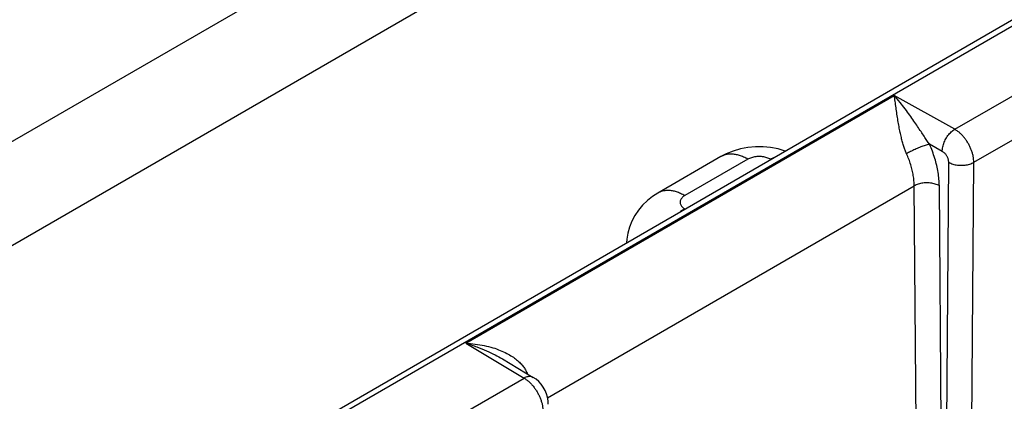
# Model space of a CAD drawing. Header units: inches. Extents: x 0 to 34, y 0 to 22.
# Tile 15 of 83: x 6.886 to 7.986, y 14.648 to 15.074. Entities that reach past the tile are written whole.
import ezdxf

# ---------------------------------------------------------------- set-up
doc = ezdxf.new("R2010")
doc.units = ezdxf.units.IN
doc.header["$LTSCALE"] = 1.87
doc.header["$MEASUREMENT"] = 0
doc.layers.get('0').update_dxf_attribs({"linetype": 'CONTINUOUS'})

msp = doc.modelspace()

# ---------------------------------------------------------------- linework, layer by layer
at = {"color": 7, "linetype": 'CONTINUOUS'}
for p, q in [((5.9922, 13.9169), (11.2179, 16.9342)), ((6.0017, 13.9159), (11.2274, 16.9332)), ((5.4916, 14.1377), (9.574, 16.4947)), ((5.592, 14.0797), (9.574, 16.3788)), ((7.9307, 14.9513), (8.107, 15.0531)), ((7.952, 14.9144), (8.1281, 15.0161)), ((7.3842, 14.7124), (7.8631, 14.9889)), ((7.9307, 14.9513), (7.8631, 14.9889)), ((7.9168, 14.9266), (7.9026, 14.9346)), ((7.6694, 14.9208), (7.599, 14.8801)), ((7.6994, 14.9178), (7.629, 14.8772)), ((7.7253, 14.9176), (7.7249, 14.9178)), ((7.9204, 14.4467), (7.924, 14.9144)), ((7.9484, 14.4467), (7.952, 14.9144)), ((7.9168, 14.4487), (7.9135, 14.8883)), ((7.4756, 14.6514), (7.8854, 14.888)), ((7.8888, 14.4484), (7.8854, 14.888)), ((7.629, 14.8625), (7.6294, 14.8622)), ((7.3842, 14.7124), (7.4494, 14.6734)), ((7.4252, 14.6948), (7.4597, 14.6742)), ((7.2731, 14.5716), (7.4494, 14.6734))]:
    msp.add_line(p, q, dxfattribs=at)
for points in [[(7.7415, 14.9269), (7.7413, 14.927), (7.7333, 14.9294), (7.7249, 14.931), (7.7165, 14.9318), (7.708, 14.9318), (7.6995, 14.931), (7.6912, 14.9294), (7.6831, 14.927), (7.6754, 14.9239), (7.6694, 14.9208)], [(7.599, 14.8801), (7.5931, 14.8764), (7.5872, 14.8717), (7.5818, 14.8665), (7.5772, 14.8609), (7.5732, 14.8549), (7.5699, 14.8486), (7.5672, 14.8421), (7.5653, 14.8353), (7.5642, 14.8284), (7.5639, 14.8244)], [(7.4763, 14.6445), (7.4762, 14.6481), (7.4755, 14.6521), (7.4743, 14.6559), (7.4728, 14.6596), (7.4708, 14.6632), (7.4684, 14.6665), (7.4658, 14.6695), (7.4628, 14.6721), (7.4597, 14.6742)]]:
    msp.add_lwpolyline(points, dxfattribs=at)
for points, knots in [([(7.9026, 14.9346), (7.9016, 14.936), (7.8995, 14.9389), (7.8964, 14.9436), (7.8929, 14.9488), (7.8891, 14.9545), (7.885, 14.9606), (7.8804, 14.9672), (7.8752, 14.9742), (7.8695, 14.9815), (7.8654, 14.9865), (7.8631, 14.9889)], [0, 0, 0, 0, 0.075739, 0.159998, 0.252783, 0.354199, 0.464446, 0.583801, 0.712594, 0.851191, 1, 1, 1, 1]), ([(7.8769, 14.924), (7.8764, 14.9252), (7.8753, 14.9279), (7.8738, 14.9322), (7.8723, 14.9369), (7.871, 14.9422), (7.8696, 14.948), (7.8684, 14.9544), (7.8672, 14.9611), (7.8661, 14.9682), (7.8651, 14.9753), (7.8641, 14.9823), (7.8635, 14.9868), (7.8631, 14.9889)], [0, 0, 0, 0, 0.061848, 0.129437, 0.203824, 0.285687, 0.37535, 0.472574, 0.576345, 0.684624, 0.79423, 0.900879, 1, 1, 1, 1]), ([(7.9168, 14.9266), (7.9168, 14.9275), (7.9169, 14.9291), (7.9173, 14.9316), (7.918, 14.9342), (7.919, 14.9368), (7.9201, 14.9394), (7.9215, 14.9419), (7.9231, 14.9442), (7.9249, 14.9464), (7.9267, 14.9483), (7.9286, 14.9499), (7.93, 14.9509), (7.9307, 14.9513)], [0, 0, 0, 0, 0.082198, 0.169534, 0.261113, 0.355836, 0.452466, 0.549687, 0.646158, 0.740569, 0.831696, 0.918462, 1, 1, 1, 1]), ([(7.952, 14.9144), (7.952, 14.9155), (7.9519, 14.9178), (7.9514, 14.9212), (7.9505, 14.9248), (7.9493, 14.9284), (7.9477, 14.9319), (7.9459, 14.9354), (7.9438, 14.9387), (7.9415, 14.9418), (7.939, 14.9447), (7.9363, 14.9473), (7.9336, 14.9495), (7.9316, 14.9507), (7.9307, 14.9513)], [0, 0, 0, 0, 0.074551, 0.153451, 0.236133, 0.321845, 0.409684, 0.498632, 0.587649, 0.675706, 0.761827, 0.84509, 0.924692, 1, 1, 1, 1]), ([(7.9026, 14.9346), (7.902, 14.9345), (7.9007, 14.9341), (7.8986, 14.9336), (7.8963, 14.9328), (7.8939, 14.932), (7.8914, 14.931), (7.8889, 14.93), (7.8863, 14.9288), (7.8838, 14.9276), (7.8813, 14.9264), (7.8791, 14.9252), (7.8776, 14.9244), (7.8769, 14.924)], [0, 0, 0, 0, 0.067285, 0.144364, 0.229826, 0.322056, 0.419285, 0.519633, 0.621152, 0.72187, 0.819831, 0.913138, 1, 1, 1, 1]), ([(7.9135, 14.8883), (7.9135, 14.8907), (7.9132, 14.8957), (7.9122, 14.9033), (7.9107, 14.911), (7.9085, 14.9189), (7.9058, 14.9268), (7.9037, 14.932), (7.9026, 14.9346)], [0, 0, 0, 0, 0.152219, 0.311482, 0.477021, 0.647823, 0.822619, 1, 1, 1, 1]), ([(7.6994, 14.9178), (7.6979, 14.9187), (7.6949, 14.9203), (7.6902, 14.9221), (7.6857, 14.9232), (7.6813, 14.9237), (7.6771, 14.9235), (7.6732, 14.9226), (7.6707, 14.9215), (7.6695, 14.9208), (7.6694, 14.9208)], [0, 0, 0, 0, 0.167411, 0.32496, 0.472795, 0.611616, 0.742755, 0.868194, 0.990488, 1, 1, 1, 1]), ([(7.8854, 14.888), (7.8854, 14.8899), (7.8852, 14.8938), (7.8845, 14.8997), (7.8833, 14.9057), (7.8816, 14.9118), (7.8795, 14.9179), (7.8778, 14.922), (7.8769, 14.924)], [0, 0, 0, 0, 0.152512, 0.311641, 0.476781, 0.647157, 0.82189, 1, 1, 1, 1]), ([(7.924, 14.9144), (7.924, 14.9148), (7.9239, 14.9158), (7.9237, 14.9171), (7.9232, 14.9186), (7.9226, 14.92), (7.9219, 14.9214), (7.9211, 14.9227), (7.9201, 14.9239), (7.919, 14.925), (7.9179, 14.9259), (7.9172, 14.9264), (7.9168, 14.9266)], [0, 0, 0, 0, 0.089074, 0.185092, 0.286421, 0.391205, 0.497971, 0.604876, 0.710137, 0.812419, 0.909675, 1, 1, 1, 1]), ([(7.7249, 14.9178), (7.7242, 14.9182), (7.7229, 14.9188), (7.7208, 14.9196), (7.7184, 14.9202), (7.716, 14.9207), (7.7134, 14.9209), (7.7109, 14.9209), (7.7083, 14.9207), (7.7059, 14.9202), (7.7035, 14.9196), (7.7014, 14.9188), (7.7, 14.9182), (7.6994, 14.9178)], [0, 0, 0, 0, 0.081402, 0.16856, 0.260118, 0.354692, 0.451256, 0.548537, 0.645126, 0.739725, 0.831339, 0.91856, 1, 1, 1, 1]), ([(7.7249, 14.9178), (7.7264, 14.9187), (7.7283, 14.9197), (7.7302, 14.9205), (7.7305, 14.9206)], [0, 0, 0, 0, 0.832593, 1, 1, 1, 1]), ([(7.924, 14.9144), (7.9247, 14.914), (7.9262, 14.9133), (7.9286, 14.9124), (7.9311, 14.9117), (7.9338, 14.9113), (7.9366, 14.9111), (7.9394, 14.9111), (7.9422, 14.9113), (7.9449, 14.9117), (7.9475, 14.9124), (7.9499, 14.9133), (7.9513, 14.914), (7.952, 14.9144)], [0, 0, 0, 0, 0.082817, 0.170488, 0.262155, 0.35677, 0.453153, 0.550055, 0.646201, 0.74035, 0.831345, 0.918166, 1, 1, 1, 1]), ([(7.9135, 14.8883), (7.9128, 14.8887), (7.9113, 14.8894), (7.9089, 14.8902), (7.9063, 14.8909), (7.9036, 14.8913), (7.9008, 14.8915), (7.898, 14.8914), (7.8952, 14.8912), (7.8925, 14.8907), (7.89, 14.89), (7.8876, 14.8892), (7.8861, 14.8884), (7.8854, 14.888)], [0, 0, 0, 0, 0.082314, 0.169631, 0.261085, 0.355615, 0.452026, 0.549046, 0.645378, 0.739753, 0.830983, 0.918015, 1, 1, 1, 1]), ([(7.629, 14.8772), (7.6275, 14.878), (7.6244, 14.8796), (7.6198, 14.8814), (7.6153, 14.8826), (7.6109, 14.883), (7.6067, 14.8828), (7.6028, 14.882), (7.6003, 14.8809), (7.5991, 14.8802), (7.599, 14.8801)], [0, 0, 0, 0, 0.167393, 0.324926, 0.472744, 0.61155, 0.742674, 0.8681, 0.990381, 1, 1, 1, 1]), ([(7.629, 14.8772), (7.6284, 14.8768), (7.6273, 14.8761), (7.6259, 14.8749), (7.6249, 14.8735), (7.6241, 14.8721), (7.6237, 14.8706), (7.6237, 14.8691), (7.6241, 14.8676), (7.6249, 14.8661), (7.6259, 14.8648), (7.6273, 14.8635), (7.6284, 14.8628), (7.629, 14.8625)], [0, 0, 0, 0, 0.106057, 0.204875, 0.296072, 0.380565, 0.460645, 0.539188, 0.61928, 0.703782, 0.795018, 0.893896, 1, 1, 1, 1]), ([(7.629, 14.8625), (7.6274, 14.8615), (7.6255, 14.8603), (7.6236, 14.859), (7.6233, 14.8587)], [0, 0, 0, 0, 0.816708, 1, 1, 1, 1]), ([(7.3842, 14.7124), (7.3877, 14.7122), (7.3947, 14.7116), (7.4048, 14.7099), (7.4142, 14.7076), (7.4226, 14.7046), (7.4298, 14.7013), (7.436, 14.6978), (7.441, 14.6941), (7.4451, 14.6903), (7.4484, 14.6866), (7.4509, 14.6828), (7.4522, 14.6803), (7.4527, 14.679)], [0, 0, 0, 0, 0.13371, 0.263335, 0.38508, 0.496347, 0.59613, 0.684584, 0.762645, 0.831666, 0.893181, 0.948746, 1, 1, 1, 1]), ([(7.3842, 14.7124), (7.3884, 14.7112), (7.3962, 14.7085), (7.4072, 14.7041), (7.4167, 14.6997), (7.4225, 14.6965), (7.4252, 14.6948), (7.4252, 14.6948)], [0, 0, 0, 0, 0.293769, 0.555545, 0.78908, 0.997404, 1, 1, 1, 1]), ([(7.4597, 14.6742), (7.4594, 14.6744), (7.4586, 14.6748), (7.4572, 14.6752), (7.4553, 14.6753), (7.4534, 14.675), (7.4514, 14.6744), (7.4501, 14.6738), (7.4494, 14.6734)], [0, 0, 0, 0, 0.087461, 0.246451, 0.414092, 0.594311, 0.789374, 1, 1, 1, 1]), ([(7.4494, 14.6734), (7.4504, 14.6728), (7.4523, 14.6716), (7.455, 14.6694), (7.4576, 14.6668), (7.4601, 14.6639), (7.4624, 14.6608), (7.4644, 14.6574), (7.4662, 14.6539), (7.4678, 14.6504), (7.469, 14.6468), (7.4699, 14.6432), (7.4704, 14.6397), (7.4705, 14.6375), (7.4705, 14.6364)], [0, 0, 0, 0, 0.074989, 0.15436, 0.237475, 0.323523, 0.411576, 0.500646, 0.58969, 0.677658, 0.763515, 0.84634, 0.925365, 1, 1, 1, 1])]:
    msp.add_open_spline(points, degree=3, knots=knots, dxfattribs=at)
for points in [[(7.4522, 14.6787), (7.4523, 14.6788), (7.4525, 14.6789), (7.4527, 14.679)], [(7.4527, 14.679), (7.4528, 14.6788), (7.4529, 14.6785), (7.453, 14.6782)]]:
    msp.add_open_spline(points, degree=3, dxfattribs=at)

doc.saveas('drawing.dxf')
